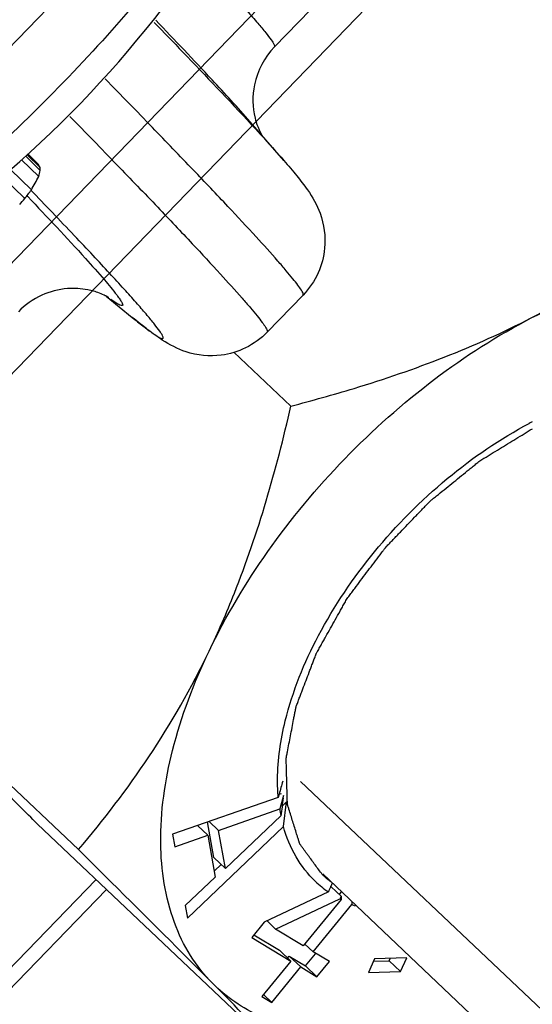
# Model space of a CAD drawing. Header units: millimetres. Extents: x 17 to 597, y 16 to 406.
# Tile 36 of 65: x 136.31 to 141.62, y 101.7 to 111.9. Entities that reach past the tile are written whole.
import ezdxf

# ---------------------------------------------------------------- set-up
doc = ezdxf.new("R2010")
doc.units = ezdxf.units.MM
doc.header["$LTSCALE"] = 32.67
doc.layers.get('0').update_dxf_attribs({"linetype": 'CONTINUOUS'})
for name, color, linetype in [('AXES', 7, 'CONTINUOUS'), ('ROUNDS', 7, 'CONTINUOUS'), ('SURFS', 7, 'CONTINUOUS')]:
    doc.layers.add(name, color=color, linetype=linetype)

msp = doc.modelspace()

# ---------------------------------------------------------------- linework, layer by layer
at = {"color": 7, "linetype": 'Continuous'}
for p, q in [((142.103315, 114.883007), (138.947919, 111.620608)), ((139.046258, 110.443182), (138.69583, 110.845944)), ((136.328339, 110.452351), (136.505735, 110.278483)), ((136.368677, 110.490986), (136.52133, 110.341369)), ((136.384591, 110.506227), (136.520223, 110.373293)), ((136.391995, 110.513318), (136.501858, 110.40564)), ((136.212928, 110.352478), (136.429766, 110.139952)), ((136.12488, 110.28029), (136.360891, 110.048973)), ((137.204447, 109.039055), (137.47523, 108.818878)), ((138.873583, 108.666967), (139.244701, 109.05067)), ((138.528092, 108.459494), (139.118589, 107.900168)), ((134.223161, 105.858298), (136.917723, 103.305979)), ((138.987785, 103.847731), (137.892575, 103.467534)), ((138.99661, 103.880134), (138.987785, 103.847731)), ((138.996405, 103.879315), (139.020822, 103.887932)), ((139.042183, 103.867698), (139.00226, 103.727816)), ((139.03866, 103.841013), (139.042183, 103.867698)), ((138.370101, 103.504719), (139.00226, 103.727816)), ((139.027665, 103.757687), (139.072394, 103.800473)), ((139.041313, 103.545876), (139.072394, 103.800473)), ((139.014637, 103.658018), (138.439725, 103.112093)), ((136.494836, 103.569629), (139.189398, 101.01731)), ((138.047295, 102.595032), (139.041313, 103.545876)), ((138.257488, 103.457251), (138.151674, 103.557479)), ((138.321609, 103.223974), (138.256044, 103.59371)), ((138.370101, 103.504719), (138.270757, 103.598818)), ((137.892575, 103.467534), (137.915783, 103.336659)), ((137.915783, 103.336659), (138.257488, 103.457251)), ((138.257488, 103.457251), (138.334849, 103.021)), ((138.439725, 103.112093), (138.370101, 103.504719)), ((138.439725, 103.112093), (138.321609, 103.223974)), ((138.323635, 103.084236), (138.398171, 103.155534)), ((138.334849, 103.021), (138.024087, 102.725907)), ((139.448094, 103.053959), (146.028227, 96.821182)), ((139.527792, 102.916926), (139.535526, 102.920561)), ((139.638911, 102.822634), (139.535526, 102.920561)), ((139.506708, 102.868164), (138.842256, 102.553976)), ((139.619487, 102.838476), (139.643938, 102.868453)), ((139.638911, 102.822634), (139.637947, 102.789436)), ((138.024087, 102.725907), (138.047295, 102.595032)), ((138.960308, 102.48285), (139.625985, 102.795682)), ((139.637947, 102.789436), (139.247003, 102.310114)), ((139.34819, 102.249148), (139.748051, 102.739404)), ((139.748969, 102.768966), (139.748051, 102.739404)), ((138.842256, 102.553976), (138.713844, 102.396534)), ((138.960308, 102.48285), (138.870912, 102.567526)), ((138.713844, 102.396534), (139.118591, 102.152672)), ((138.73611, 102.423834), (139.000475, 102.264553)), ((139.247003, 102.310114), (138.960308, 102.48285)), ((139.34819, 102.249148), (139.264417, 102.328499)), ((139.118591, 102.152672), (139.000475, 102.264553)), ((139.083486, 102.181304), (139.101661, 102.203587)), ((139.101661, 102.203587), (139.270306, 102.101978)), ((139.219778, 102.091707), (139.101661, 102.203587)), ((139.270306, 102.101978), (139.373502, 102.228503)), ((139.516834, 102.147539), (139.34819, 102.249148)), ((139.118591, 102.152672), (138.818962, 101.785308)), ((138.920149, 101.724342), (139.219778, 102.091707)), ((139.219778, 102.091707), (139.388422, 101.990097)), ((139.388422, 101.990097), (139.270306, 102.101978)), ((139.388422, 101.990097), (139.516834, 102.147539)), ((139.985178, 102.174195), (139.92076, 102.033164)), ((139.974459, 102.150727), (140.135252, 102.156045)), ((140.317786, 102.185196), (139.985178, 102.174195)), ((140.135252, 102.156045), (140.145971, 102.179513)), ((140.253368, 102.044165), (140.135252, 102.156045)), ((140.253368, 102.044165), (140.317786, 102.185196)), ((139.92076, 102.033164), (140.253368, 102.044165)), ((138.818962, 101.785308), (138.920149, 101.724342)), ((138.920149, 101.724342), (138.836376, 101.803693))]:
    msp.add_line(p, q, dxfattribs=at)
at = {"color": 2, "linetype": 'Continuous'}
msp.add_line((146.775248, 96.854909), (139.218041, 104.013179), dxfattribs=at)
at = {"color": 7, "linetype": 'Continuous'}
for centre, radius, start, end in [((128.51321, 119.183771), 11.72, 293.0481662, 338.9072337), ((139.4592, 111.058706), 0.732892, 193.7877304, 200.9292237), ((134.885362, 109.466471), 1.869517, 29.0161817, 30.156177), ((135.483777, 110.321364), 1.037745, 1.1046118, 2.8683144), ((134.648287, 111.206994), 2.076596, 329.0799075, 333.440211), ((135.289671, 110.613418), 1.261347, 344.6011033, 347.5445094), ((133.150097, 112.755368), 4.199259, 318.7868119, 319.8722853), ((133.785348, 112.070335), 3.274038, 321.8741298, 323.8711497), ((143.561307, 103.970047), 4.238746, 117.2709608, 117.7535619), ((184.775317, 91.399335), 47.449557, 164.5789295, 164.7498945), ((219.983604, 93.128208), 81.650784, 172.460902, 172.59041305), ((140.648148, 103.983683), 1.665658, 188.8364036, 191.274972), ((140.148206, 103.793427), 1.125892, 226.4392265, 235.2658977), ((147.26446, 99.578505), 8.426421, 156.6162177, 157.0207256), ((146.906466, 99.733146), 8.036455, 156.3215829, 156.6151921), ((145.800428, 99.851053), 6.840657, 154.2528868, 154.5032446), ((140.189541, 103.860466), 1.204724, 242.1091774, 242.7509742), ((140.226507, 103.942843), 1.295062, 248.3185245, 250.0402975)]:
    msp.add_arc(centre, radius, start, end, dxfattribs=at)
for points, knots in [([(139.363585, 114.877176), (139.218098, 114.56975), (138.87986, 113.946529), (138.055602, 112.702141), (137.308826, 111.818513), (136.76391, 111.255118)], [0, 0, 0, 0, 0.228034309, 0.4744872, 1, 1, 1, 1]), ([(138.947919, 111.620608), (138.845049, 111.51425), (138.713961, 111.26711), (138.719981, 110.995367), (138.747426, 110.884039)], [0, 0, 0, 0, 0.56341099, 1, 1, 1, 1]), ([(133.201528, 108.506157), (133.507993, 108.666425), (134.126613, 109.032958), (135.35219, 109.908446), (136.216512, 110.689157), (136.76391, 111.255118)], [0, 0, 0, 0, 0.229779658, 0.476863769, 1, 1, 1, 1]), ([(138.774662, 110.796907), (138.778947, 110.785693), (138.791724, 110.754426), (138.806803, 110.72412), (138.81761, 110.705229)], [0, 0, 0, 0, 0.355506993, 1, 1, 1, 1]), ([(139.046258, 110.443182), (139.091662, 110.390998), (139.17574, 110.292201), (139.312409, 110.118268), (139.450315, 109.877574), (139.491378, 109.567241), (139.412675, 109.270362), (139.309269, 109.117427), (139.244701, 109.05067)], [0, 0, 0, 0, 0.13207131, 0.247613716, 0.42238653, 0.655957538, 0.822674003, 1, 1, 1, 1]), ([(141.608053, 108.813102), (141.976543, 109.003052), (142.67049, 109.426344), (143.298628, 109.940304), (143.591131, 110.205689)], [0, 0, 0, 0, 0.512115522, 1, 1, 1, 1]), ([(141.608053, 108.813102), (141.928143, 108.978103), (142.558347, 109.237184), (143.50352, 109.395564), (144.228087, 109.293861), (144.699148, 109.064248), (144.894251, 108.908081), (144.980162, 108.821528)], [0, 0, 0, 0, 0.301011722, 0.56506335, 0.793182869, 0.898064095, 1, 1, 1, 1]), ([(137.22954, 109.025329), (137.230385, 109.024753), (137.23562, 109.021292), (137.210506, 109.037005), (137.191144, 109.045883), (137.113813, 109.081626), (136.989918, 109.114779), (136.780479, 109.128645), (136.524126, 109.061683), (136.363952, 108.949016), (136.29518, 108.877912)], [0, 0, 0, 0, 0.003011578, 0.013410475, 0.043871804, 0.108010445, 0.231941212, 0.439672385, 0.708733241, 1, 1, 1, 1]), ([(138.873583, 108.666967), (138.809022, 108.600216), (138.659601, 108.49177), (138.365509, 108.403198), (138.053961, 108.433892), (137.808826, 108.563715), (137.630439, 108.694505), (137.528897, 108.77524), (137.47523, 108.818878)], [0, 0, 0, 0, 0.177309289, 0.344071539, 0.577625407, 0.752395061, 0.867932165, 1, 1, 1, 1]), ([(138.271349, 105.363246), (138.443628, 105.722869), (138.863815, 106.426048), (139.652923, 107.374352), (140.571452, 108.192417), (141.256892, 108.632084), (141.608053, 108.813102)], [0, 0, 0, 0, 0.245489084, 0.501531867, 0.756780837, 1, 1, 1, 1]), ([(139.118589, 107.900168), (139.337706, 107.957217), (140.189517, 108.195114), (141.022879, 108.511454), (141.608053, 108.813102)], [0, 0, 0, 0, 0.255910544, 1, 1, 1, 1]), ([(138.271349, 105.363246), (138.365472, 105.559722), (138.722027, 106.378922), (138.968074, 107.242322), (139.118589, 107.900168)], [0, 0, 0, 0, 0.244042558, 1, 1, 1, 1]), ([(139.060643, 104.640728), (139.136083, 104.947225), (139.388959, 105.568646), (139.964303, 106.417604), (140.70438, 107.164285), (141.285266, 107.562155), (141.587452, 107.721162)], [0, 0, 0, 0, 0.231874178, 0.487117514, 0.749157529, 1, 1, 1, 1]), ([(136.917723, 103.305979), (137.178212, 103.612287), (137.68039, 104.26648), (138.08965, 104.983958), (138.271349, 105.363246)], [0, 0, 0, 0, 0.488774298, 1, 1, 1, 1]), ([(138.306754, 101.921817), (138.220452, 102.008764), (138.06452, 102.20675), (137.833591, 102.685274), (137.725517, 103.421243), (137.867568, 104.385593), (138.113385, 105.033505), (138.271349, 105.363246)], [0, 0, 0, 0, 0.100780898, 0.205300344, 0.434182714, 0.699214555, 1, 1, 1, 1]), ([(136.494836, 103.569629), (136.366878, 103.696279), (135.90259, 104.156379), (135.43945, 104.617651), (135.105805, 104.953791)], [0, 0, 0, 0, 0.27543351, 1, 1, 1, 1]), ([(138.987785, 103.847731), (138.98239, 103.909691), (138.972634, 104.175974), (139.011901, 104.442696), (139.060643, 104.640728)], [0, 0, 0, 0, 0.23369295, 1, 1, 1, 1]), ([(139.372328, 102.977557), (139.294171, 103.051928), (139.155782, 103.229019), (139.071681, 103.43663), (139.041313, 103.545876)], [0, 0, 0, 0, 0.487568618, 1, 1, 1, 1]), ([(138.306754, 101.921817), (138.205118, 102.024213), (137.743741, 102.487238), (137.279752, 102.947651), (136.917723, 103.305979)], [0, 0, 0, 0, 0.220720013, 1, 1, 1, 1]), ([(139.189398, 101.01731), (139.131505, 101.078121), (138.839971, 101.382227), (138.544377, 101.682416), (138.306754, 101.921817)], [0, 0, 0, 0, 0.199308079, 1, 1, 1, 1]), ([(140.95475, 101.617875), (140.696363, 101.528447), (140.192647, 101.399367), (139.453226, 101.374574), (138.802476, 101.537662), (138.44841, 101.779101), (138.306754, 101.921817)], [0, 0, 0, 0, 0.292840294, 0.552939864, 0.784638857, 1, 1, 1, 1])]:
    msp.add_open_spline(points, degree=3, knots=knots, dxfattribs=at)
at = {"color": 2, "linetype": 'Continuous'}
for points, knots in [([(139.442867, 103.048441), (139.418612, 103.081449), (139.38223, 103.130961), (139.333719, 103.196976), (139.303401, 103.238237), (139.279144, 103.271243), (139.260957, 103.296003), (139.24275, 103.320744), (139.227641, 103.34142), (139.217703, 103.354754), (139.213239, 103.361019), (139.209961, 103.364922), (139.208071, 103.371796), (139.205517, 103.379788), (139.202212, 103.390534), (139.198047, 103.403935), (139.193063, 103.42003), (139.186413, 103.441485), (139.174777, 103.479033), (139.158154, 103.532673), (139.138204, 103.597039), (139.118266, 103.661412), (139.103278, 103.709672), (139.09334, 103.741876), (139.089119, 103.75525), (139.085928, 103.766051), (139.082061, 103.776479), (139.082059, 103.792188), (139.08143, 103.810692), (139.08081, 103.835485), (139.07996, 103.866435), (139.078972, 103.903592), (139.077644, 103.953129), (139.075988, 104.015053), (139.074329, 104.076975), (139.073005, 104.126514), (139.072003, 104.163665), (139.071196, 104.194637), (139.070489, 104.219384), (139.070124, 104.238027), (139.069297, 104.2533), (139.072505, 104.267466), (139.075037, 104.281292), (139.078434, 104.298691), (139.086395, 104.340353), (139.098417, 104.402885), (139.1144, 104.486238), (139.130396, 104.569598), (139.143723, 104.639063), (139.154384, 104.694635), (139.161051, 104.729368), (139.166376, 104.757153), (139.169723, 104.774522), (139.172357, 104.788409), (139.178505, 104.80286), (139.187628, 104.827887), (139.201517, 104.863777), (139.217816, 104.906786), (139.234214, 104.949811), (139.256043, 105.007171), (139.283341, 105.078874), (139.310636, 105.150576), (139.33247, 105.207938), (139.346123, 105.24379), (139.357029, 105.272469), (139.365255, 105.293984), (139.37196, 105.311897), (139.377662, 105.326262), (139.381013, 105.336942), (139.387897, 105.34798), (139.395841, 105.362572), (139.406194, 105.380854), (139.418436, 105.402775), (139.434823, 105.432008), (139.455285, 105.468549), (139.488036, 105.527014), (139.528973, 105.600095), (139.578086, 105.687796), (139.619052, 105.760866), (139.65174, 105.819356), (139.676486, 105.86313), (139.696375, 105.899903), (139.717716, 105.92715), (139.738109, 105.954777), (139.763925, 105.98918), (139.80505, 106.044298), (139.856516, 106.113171), (139.918257, 106.195825), (139.979975, 106.278491), (140.031498, 106.347334), (140.06482, 106.392167), (140.080376, 106.412769), (140.090309, 106.426726), (140.105918, 106.442551), (140.124236, 106.461751), (140.148804, 106.487278), (140.179465, 106.519212), (140.216279, 106.557521), (140.265357, 106.608605), (140.326707, 106.672457), (140.388055, 106.736311), (140.437135, 106.787392), (140.473942, 106.825708), (140.504624, 106.857621), (140.529149, 106.883191), (140.547599, 106.90226), (140.562793, 106.918495), (140.576294, 106.928928), (140.596199, 106.945234), (140.639528, 106.980181), (140.706052, 107.034204), (140.785939, 107.098922), (140.865813, 107.163663), (140.932369, 107.217629), (140.985634, 107.260754), (141.018876, 107.28782), (141.045582, 107.309214), (141.071876, 107.331552), (141.107699, 107.352718), (141.150303, 107.378993), (141.207243, 107.413721), (141.278372, 107.457236), (141.363746, 107.509409), (141.477571, 107.578989), (141.562941, 107.63117), (141.619855, 107.665958)], [0, 0, 0, 0, 0.03125, 0.046875, 0.0625, 0.0703125, 0.078125, 0.0859375, 0.09375, 0.09765625, 0.098632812, 0.099609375, 0.1015625, 0.103515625, 0.10546875, 0.109375, 0.11328125, 0.1171875, 0.125, 0.140625, 0.15625, 0.171875, 0.1875, 0.19140625, 0.1953125, 0.197265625, 0.19921875, 0.203125, 0.20703125, 0.2109375, 0.21875, 0.2265625, 0.234375, 0.25, 0.265625, 0.2734375, 0.28125, 0.2890625, 0.29296875, 0.296875, 0.30078125, 0.302734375, 0.3046875, 0.30859375, 0.3125, 0.328125, 0.34375, 0.359375, 0.375, 0.3828125, 0.390625, 0.39453125, 0.3984375, 0.400390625, 0.40234375, 0.40625, 0.4140625, 0.421875, 0.4296875, 0.4375, 0.453125, 0.46875, 0.4765625, 0.484375, 0.48828125, 0.4921875, 0.49609375, 0.498046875, 0.5, 0.501953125, 0.50390625, 0.5078125, 0.51171875, 0.515625, 0.5234375, 0.53125, 0.546875, 0.5625, 0.578125, 0.5859375, 0.59375, 0.6015625, 0.60546875, 0.609375, 0.6171875, 0.625, 0.640625, 0.65625, 0.671875, 0.6875, 0.6953125, 0.697265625, 0.69921875, 0.703125, 0.70703125, 0.7109375, 0.71875, 0.7265625, 0.734375, 0.75, 0.765625, 0.7734375, 0.78125, 0.7890625, 0.79296875, 0.796875, 0.80078125, 0.802734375, 0.8046875, 0.8125, 0.828125, 0.84375, 0.859375, 0.875, 0.8828125, 0.890625, 0.89453125, 0.8984375, 0.90625, 0.9140625, 0.921875, 0.9375, 0.953125, 0.96875, 1, 1, 1, 1]), ([(139.540132, 102.966571), (139.532345, 102.972493), (139.520705, 102.98138), (139.507291, 102.992081), (139.500759, 102.997445), (139.496878, 103.000635), (139.494363, 103.002647), (139.490341, 103.006121), (139.485483, 103.010256), (139.480606, 103.01444), (139.475409, 103.018852), (139.471518, 103.022283), (139.46705, 103.026295), (139.461744, 103.03097), (139.453531, 103.038536), (139.447096, 103.04452), (139.442867, 103.048441)], [0, 0, 0, 0, 0.25, 0.375, 0.4375, 0.46875, 0.5, 0.53125, 0.5625, 0.625, 0.65625, 0.6875, 0.75, 0.8125, 0.875, 1, 1, 1, 1])]:
    msp.add_open_spline(points, degree=3, knots=knots, dxfattribs=at)
at = {"layer": 'AXES', "color": 9, "linetype": 'Continuous'}
for p, q in [((136.384121, 110.079119), (136.388287, 110.07468)), ((136.387513, 110.075872), (136.392319, 110.07082)), ((136.450792, 110.110047), (136.425641, 110.135946))]:
    msp.add_line(p, q, dxfattribs=at)
for points, knots in [([(138.183724, 112.516066), (138.246192, 112.449714), (138.362653, 112.325304), (138.523747, 112.150486), (138.65899, 112.000563), (138.768183, 111.87591), (138.85137, 111.776366), (138.908385, 111.703036), (138.939228, 111.656103), (138.950009, 111.631941), (138.949882, 111.622647), (138.947914, 111.620612)], [0, 0, 0, 0, 0.231114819, 0.432171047, 0.602898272, 0.743094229, 0.852596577, 0.931379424, 0.979667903, 0.992821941, 1, 1, 1, 1]), ([(138.695827, 110.845946), (138.567602, 110.993319), (138.243712, 111.345754), (137.914162, 111.692725), (137.718131, 111.897114)], [0, 0, 0, 0, 0.408207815, 1, 1, 1, 1]), ([(137.702083, 111.875294), (137.801252, 111.772871), (138.138858, 111.422883), (138.474227, 111.070687), (138.707605, 110.818341)], [0, 0, 0, 0, 0.293172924, 1, 1, 1, 1]), ([(139.244701, 109.05067), (139.248636, 109.05474), (139.24202, 109.076873), (139.22353, 109.107094), (139.18728, 109.159043), (139.134898, 109.225109), (139.065109, 109.308948), (138.939113, 109.454151), (138.738372, 109.676212), (138.446201, 109.99015), (138.087601, 110.367986), (137.663825, 110.808342), (137.358935, 111.121856), (137.195912, 111.288846)], [0, 0, 0, 0, 0.005583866, 0.018100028, 0.038276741, 0.066239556, 0.102010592, 0.145577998, 0.255998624, 0.397169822, 0.568634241, 0.769804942, 1, 1, 1, 1]), ([(136.829109, 110.900723), (136.991798, 110.734063), (137.296063, 110.421169), (137.718964, 109.981686), (138.076816, 109.604602), (138.368372, 109.29129), (138.568684, 109.069671), (138.694408, 108.924755), (138.764043, 108.84108), (138.81631, 108.775142), (138.852473, 108.723294), (138.870925, 108.693122), (138.877512, 108.67103), (138.873583, 108.666967)], [0, 0, 0, 0, 0.230200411, 0.431372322, 0.602835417, 0.744003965, 0.854421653, 0.897987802, 0.933757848, 0.961720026, 0.981896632, 0.99441351, 1, 1, 1, 1]), ([(138.707605, 110.818341), (138.740582, 110.782683), (138.85465, 110.65871), (138.967555, 110.53364), (139.046256, 110.443185)], [0, 0, 0, 0, 0.28829736, 1, 1, 1, 1]), ([(136.392319, 110.07082), (136.593781, 109.858996), (136.862405, 109.574328), (137.167207, 109.232047), (137.274079, 109.104822), (137.314606, 109.051389)], [0, 0, 0, 0, 0.637771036, 0.8536901, 1, 1, 1, 1]), ([(137.475227, 108.818881), (137.511871, 108.789086), (137.577248, 108.736763), (137.655284, 108.677571), (137.706323, 108.641807), (137.735415, 108.623073), (137.758739, 108.609479), (137.776056, 108.602261), (137.788706, 108.598033), (137.798033, 108.603974), (137.795431, 108.616468), (137.784943, 108.640737), (137.754179, 108.686306), (137.700912, 108.755947), (137.623763, 108.84884), (137.523815, 108.964003), (137.400643, 109.101599), (137.254536, 109.261321), (137.085596, 109.443015), (136.816056, 109.729226), (136.601454, 109.953531), (136.450792, 110.110047)], [0, 0, 0, 0, 0.058609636, 0.103900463, 0.121551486, 0.135886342, 0.146935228, 0.154770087, 0.159614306, 0.162509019, 0.166530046, 0.173371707, 0.196650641, 0.23315479, 0.282982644, 0.346119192, 0.422519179, 0.512103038, 0.614766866, 0.730399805, 1, 1, 1, 1]), ([(137.314606, 109.051389), (137.325397, 109.037161), (137.343542, 109.012419), (137.362675, 108.982824), (137.372062, 108.964251), (137.375395, 108.954645), (137.376657, 108.947233), (137.372215, 108.939167), (137.354359, 108.943013), (137.316144, 108.962211), (137.280385, 108.986874), (137.253898, 109.005893)], [0, 0, 0, 0, 0.202181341, 0.347213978, 0.398730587, 0.436837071, 0.462885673, 0.481140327, 0.530870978, 0.630816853, 1, 1, 1, 1])]:
    msp.add_open_spline(points, degree=3, knots=knots, dxfattribs=at)
at = {"layer": 'ROUNDS', "color": 7, "linetype": 'Continuous'}
for p, q in [((139.783396, 115.315878), (121.153465, 96.054185)), ((132.264419, 97.782566), (137.208163, 102.893958))]:
    msp.add_line(p, q, dxfattribs=at)
at = {"layer": 'ROUNDS', "color": 9, "linetype": 'Continuous'}
msp.add_line((132.158395, 97.887649), (137.099789, 102.996611), dxfattribs=at)
at = {"layer": 'SURFS', "color": 6, "linetype": 'Continuous'}
for p, q in [((118.008953, 90.546936), (144.424527, 117.858291)), ((118.58399, 89.990759), (144.999564, 117.302114))]:
    msp.add_line(p, q, dxfattribs=at)

doc.saveas('drawing.dxf')
